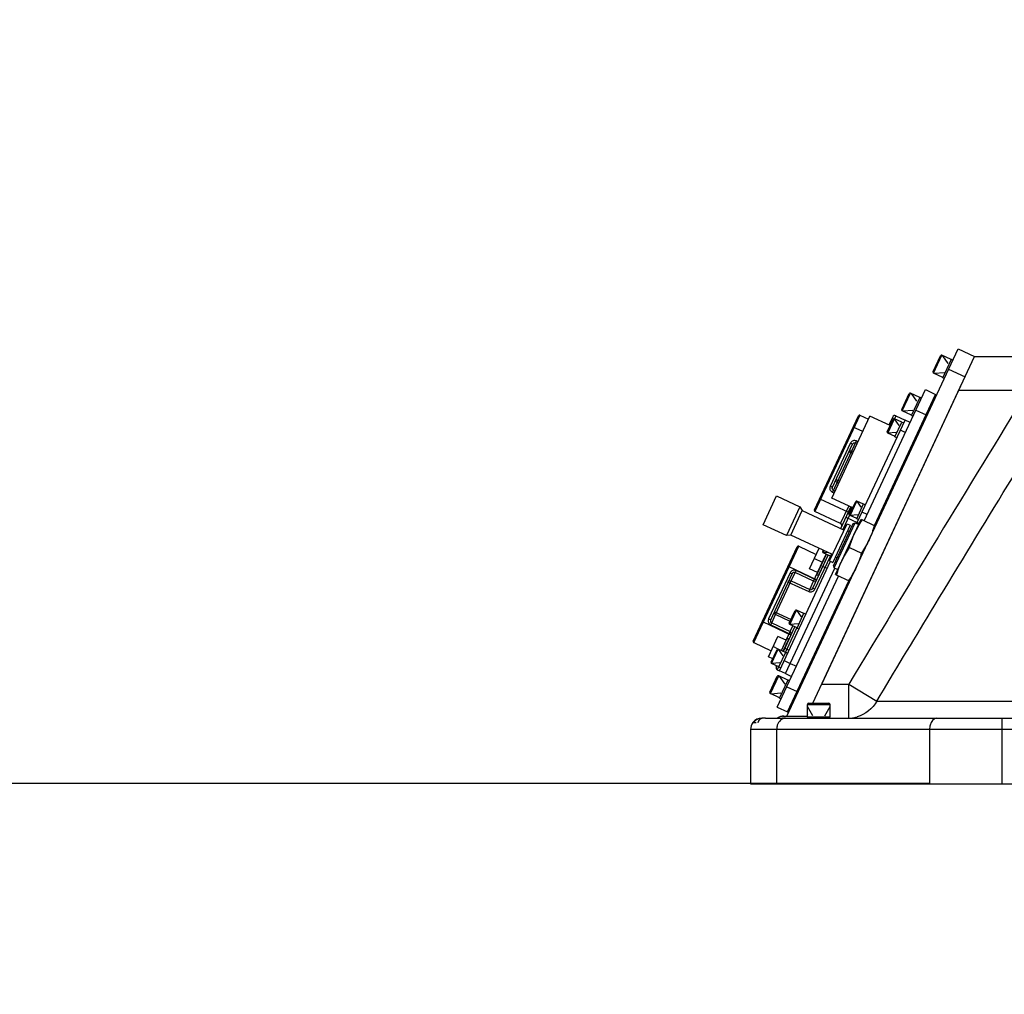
# Model space of a CAD drawing. Header units: millimetres. Extents: x 0 to 14268, y 0 to 10092.
# Tile 80 of 122: x 6783 to 7218, y 5333 to 5764. Entities that reach past the tile are written whole.
import ezdxf

# ---------------------------------------------------------------- set-up
doc = ezdxf.new("R2010")
doc.units = ezdxf.units.MM
doc.header["$LTSCALE"] = 784.74
doc.layers.get('0').update_dxf_attribs({"linetype": 'CONTINUOUS'})
for name, color, linetype in [('304103000035DXF_CONTINUOUS_LINE', 7, 'CONTINUOUS'), ('304105000224DXF_CONTINUOUS_LINE', 7, 'CONTINUOUS'), ('304105000244DXF_CONTINUOUS_LINE', 7, 'CONTINUOUS'), ('304105000429DXF_CONTINUOUS_LINE', 7, 'CONTINUOUS'), ('304106000062DXF_CONTINUOUS_LINE', 7, 'CONTINUOUS'), ('304106000063DXF_CONTINUOUS_LINE', 7, 'CONTINUOUS'), ('304109000045DXF_CONTINUOUS_LINE', 7, 'CONTINUOUS'), ('304110000233DXF_CONTINUOUS_LINE', 7, 'CONTINUOUS'), ('304110000511DXF_CONTINUOUS_LINE', 7, 'CONTINUOUS'), ('304110000697DXF_CONTINUOUS_LINE', 7, 'CONTINUOUS'), ('501023000001DXF_CONTINUOUS_LINE', 7, 'CONTINUOUS'), ('501023000062DXF_CONTINUOUS_LINE', 7, 'CONTINUOUS'), ('501023000069DXF_CONTINUOUS_LINE', 7, 'CONTINUOUS'), ('604006000002DXF_CONTINUOUS_LINE', 7, 'CONTINUOUS'), ('604006000006DXF_CONTINUOUS_LINE', 7, 'CONTINUOUS'), ('604007000006DXF_CONTINUOUS_LINE', 7, 'CONTINUOUS'), ('627001000013DXF_CONTINUOUS_LINE', 7, 'CONTINUOUS'), ('运动范围-新_DXF_BALLOON', 7, 'CONTINUOUS'), ('运动范围-新_DXF_DIMENSION', 7, 'CONTINUOUS')]:
    doc.layers.add(name, color=color, linetype=linetype)
doc.styles.get("Standard").update_dxf_attribs({"font": 'txt', "width": 0.7})
doc.dimstyles.new('DIMSTYLE_10', dxfattribs={"dimtxt": 108, "dimasz": 72, "dimexe": 1, "dimexo": 0, "dimgap": 2.25, "dimtad": 0, "dimtih": 1, "dimtoh": 1, "dimdec": 1, "dimdsep": 46, "dimtxsty": 'Standard', "dimblk": '_FILLED', "dimblk1": '_FILLED', "dimblk2": '_FILLED', "dimcen": 0.09, "dimclrt": 5, "dimazin": 2, "dimtp": 1.2, "dimtm": 1.2, "dimtfac": 1, "dimtdec": 0, "dimtofl": 0, "dimtmove": 0, "dimatfit": 3, "dimldrblk": '_FILLED', "dimfxl": 0, "dimtolj": 1, "dimarcsym": 0})
doc.dimstyles.new('DIMSTYLE_11', dxfattribs={"dimtxt": 108, "dimasz": 72, "dimexe": 1, "dimexo": 0, "dimgap": 2.25, "dimtad": 0, "dimtih": 1, "dimtoh": 1, "dimdec": 1, "dimdsep": 46, "dimtxsty": 'Standard', "dimblk": '_FILLED', "dimblk1": '_FILLED', "dimblk2": '_FILLED', "dimcen": 0.09, "dimclrt": 5, "dimazin": 2, "dimtp": 0.8, "dimtm": 0.8, "dimtfac": 1, "dimtdec": 0, "dimtofl": 0, "dimtmove": 0, "dimatfit": 3, "dimldrblk": '_FILLED', "dimfxl": 0, "dimtolj": 1, "dimarcsym": 0})
doc.dimstyles.new('DIMSTYLE_13', dxfattribs={"dimtxt": 108, "dimasz": 72, "dimexe": 1, "dimexo": 0, "dimgap": 2.25, "dimtad": 0, "dimtih": 1, "dimtoh": 1, "dimdec": 1, "dimdsep": 46, "dimtxsty": 'Standard', "dimblk": '_FILLED', "dimblk1": '_FILLED', "dimblk2": '_FILLED', "dimcen": 0.09, "dimclrt": 5, "dimazin": 2, "dimtp": 2, "dimtm": 2, "dimtfac": 1, "dimtdec": 0, "dimtofl": 0, "dimtmove": 0, "dimatfit": 3, "dimldrblk": '_FILLED', "dimfxl": 0, "dimtolj": 1, "dimarcsym": 0})
doc.dimstyles.new('DIMSTYLE_8', dxfattribs={"dimtxt": 108, "dimasz": 72, "dimexe": 1, "dimexo": 0, "dimgap": 2.25, "dimtad": 0, "dimtih": 1, "dimtoh": 1, "dimdsep": 46, "dimtxsty": 'Standard', "dimblk": '_FILLED', "dimblk1": '_FILLED', "dimblk2": '_FILLED', "dimcen": 0.09, "dimclrt": 5, "dimazin": 2, "dimtp": 0.1, "dimtm": 0.1, "dimtfac": 1, "dimtofl": 0, "dimtmove": 0, "dimatfit": 3, "dimldrblk": '_FILLED', "dimfxl": 0, "dimtolj": 1, "dimarcsym": 0})
doc.dimstyles.new('DIMSTYLE_9', dxfattribs={"dimtxt": 108, "dimasz": 72, "dimexe": 1, "dimexo": 0, "dimgap": 2.25, "dimtad": 1, "dimdec": 1, "dimdsep": 46, "dimtxsty": 'Standard', "dimblk": '_FILLED', "dimblk1": '_FILLED', "dimblk2": '_FILLED', "dimcen": 0.09, "dimclrt": 5, "dimazin": 2, "dimtp": 2, "dimtm": 2, "dimtfac": 1, "dimtdec": 1, "dimtofl": 0, "dimtmove": 0, "dimatfit": 3, "dimldrblk": '_FILLED', "dimfxl": 0, "dimtolj": 1, "dimarcsym": 0})

# ---------------------------------------------------------------- blocks, each defined once
blk = doc.blocks.new('*D13')
at = {"layer": '运动范围-新_DXF_DIMENSION', "color": 2, "linetype": 'Continuous', "transparency": 16777216}
blk.add_line((7185.41, 5425.9), (5369.54, 5425.9), dxfattribs=at)
blk = doc.blocks.new('_FILLED')
at = {"color": 0, "linetype": 'ByBlock'}
blk.add_solid([(0, 0), (-1, 0.1667), (-1, -0.1667)], dxfattribs=at)
blk = doc.blocks.new('*D16')
at = {"layer": '运动范围-新_DXF_DIMENSION', "color": 2, "linetype": 'Continuous', "transparency": 16777216}
for p, q in [((5791.12, 6750.46), (5791.12, 3978.82)), ((10204.82, 6139.27), (10204.82, 3978.82)), ((5791.12, 3990.82), (7997.97, 3990.82)), ((10204.82, 3990.82), (7997.97, 3990.82))]:
    blk.add_line(p, q, dxfattribs=at)
at = {"layer": '运动范围-新_DXF_DIMENSION', "color": 2, "linetype": 'Continuous', "transparency": 16777216, "xscale": 72, "yscale": 72, "zscale": 72, "rotation": 180}
blk.add_blockref('_FILLED', (5791.12, 3990.82), dxfattribs=at)
at = {"layer": '运动范围-新_DXF_DIMENSION', "color": 2, "linetype": 'Continuous', "transparency": 16777216, "xscale": 72, "yscale": 72, "zscale": 72}
blk.add_blockref('_FILLED', (10204.82, 3990.82), dxfattribs=at)
blk = doc.blocks.new('*D17')
at = {"layer": '运动范围-新_DXF_BALLOON', "color": 2, "linetype": 'Continuous', "transparency": 16777216}
blk.add_line((6110.84, 5920.3), (6110.84, 4695.09), dxfattribs=at)
blk = doc.blocks.new('*D24')
at = {"layer": '运动范围-新_DXF_BALLOON', "color": 2, "linetype": 'Continuous', "transparency": 16777216}
blk.add_line((6110.84, 5920.3), (5369.54, 5920.3), dxfattribs=at)
blk = doc.blocks.new('*D26')
at = {"layer": '运动范围-新_DXF_BALLOON', "color": 2, "linetype": 'Continuous', "transparency": 16777216}
blk.add_line((7871.38, 8378.8), (5369.54, 8378.8), dxfattribs=at)
blk = doc.blocks.new('*D34')
at = {"layer": '运动范围-新_DXF_BALLOON', "color": 2, "linetype": 'Continuous', "transparency": 16777216}
blk.add_line((5791.12, 6750.46), (5791.12, 4695.09), dxfattribs=at)

msp = doc.modelspace()

# ---------------------------------------------------------------- linework, layer by layer
at = {"layer": '304103000035DXF_CONTINUOUS_LINE', "color": 7, "linetype": 'Continuous'}
for p, q in [((7205.318, 5614.897), (7812.722, 5614.897)), ((7133.787, 5461.497), (7200.036, 5603.568)), ((7107.22, 5452.897), (7108.767, 5452.897)), ((7112.28, 5454.897), (7111.219, 5454.897)), ((7112.91, 5454.897), (7271.688, 5454.897)), ((7120.785, 5455.754), (7131.109, 5455.754)), ((7131.383, 5456.342), (7131.109, 5455.754)), ((7106.217, 5449.897), (7106.217, 5425.897)), ((7106.219, 5425.897), (7296.877, 5425.897))]:
    msp.add_line(p, q, dxfattribs=at)
at = {"layer": '304103000035DXF_CONTINUOUS_LINE', "color": 9, "linetype": 'Continuous'}
for p, q in [((7228.874, 5599.897), (7198.324, 5599.897)), ((7137.704, 5469.897), (7149.633, 5469.897)), ((7149.63, 5469.897), (7162.017, 5462.397)), ((7149.63, 5454.897), (7149.63, 5469.897)), ((7162.017, 5462.397), (7287.662, 5462.397)), ((7217.409, 5454.897), (7217.409, 5425.897)), ((7271.688, 5449.897), (7106.217, 5449.897)), ((7117.779, 5425.897), (7117.779, 5449.897)), ((7185.412, 5449.897), (7185.412, 5425.897))]:
    msp.add_line(p, q, dxfattribs=at)
for centre, radius, start, end in [((27250.635, -6693.491), 23494.643, 148.4500196, 148.8213014), ((7111.459, 5449.915), 4.988, 135.1529, 142.53958), ((7111.441, 5450.033), 4.863, 90.00306, 92.54021), ((7149.614, 5468.656), 13.76, 277.31027, 285.67612)]:
    msp.add_arc(centre, radius, start, end, dxfattribs=at)
at = {"layer": '304103000035DXF_CONTINUOUS_LINE', "color": 7, "linetype": 'Continuous'}
for centre, radius, start, end in [((7111.217, 5449.897), 5, 143.1301, 180), ((7111.217, 5449.897), 5, 90, 142.42826), ((7120.86, 5450.715), 5.05, 112.9369, 122.45677), ((7120.819, 5450.805), 4.951, 97.08671, 112.90451), ((7120.788, 5451.04), 4.715, 90.03089, 97.06063)]:
    msp.add_arc(centre, radius, start, end, dxfattribs=at)
at = {"layer": '304103000035DXF_CONTINUOUS_LINE', "color": 9, "linetype": 'Continuous'}
for points, knots in [([(7162.017, 5462.397), (7169.956, 5475.533), (7199.258, 5523.939), (7228.709, 5572.254), (7250.282, 5607.396)], [0, 0, 0, 0, 0.2712551, 1, 1, 1, 1]), ([(7121.623, 5454.897), (7120.054, 5454.897), (7118.019, 5452.716), (7117.779, 5450.542), (7117.779, 5449.897)], [0, 0, 0, 0, 0.7085203, 1, 1, 1, 1]), ([(7120.651, 5455.28), (7120.676, 5455.385), (7120.719, 5455.645), (7120.747, 5455.906), (7120.761, 5456.059)], [0, 0, 0, 0, 0.4118802, 1, 1, 1, 1]), ([(7188.612, 5454.897), (7187.187, 5454.897), (7185.58, 5452.521), (7185.412, 5450.539), (7185.412, 5449.897)], [0, 0, 0, 0, 0.6890302, 1, 1, 1, 1])]:
    msp.add_open_spline(points, degree=3, knots=knots, dxfattribs=at)
for points in [[(7162.017, 5462.397), (7160.225, 5459.141), (7156.91, 5456.412), (7153.332, 5455.408)], [(7111.226, 5454.892), (7110.023, 5454.838), (7108.772, 5454.285), (7107.923, 5453.432)]]:
    msp.add_open_spline(points, degree=3, dxfattribs=at)
at = {"layer": '304103000035DXF_CONTINUOUS_LINE', "color": 7, "linetype": 'Continuous'}
msp.add_open_spline([(7112.91, 5454.897), (7112.173, 5454.897), (7110.648, 5454.953), (7109.549, 5453.553), (7109.507, 5452.851)], degree=3, knots=[0, 0, 0, 0, 0.5119203, 1, 1, 1, 1], dxfattribs=at)
at = {"layer": '304105000224DXF_CONTINUOUS_LINE', "color": 7, "linetype": 'Continuous'}
for p, q in [((7156.527, 5542.206), (7183.574, 5600.21)), ((7188.106, 5598.097), (7161.058, 5540.093)), ((7183.574, 5600.21), (7188.106, 5598.097)), ((7118.068, 5459.732), (7145.116, 5517.736)), ((7149.647, 5515.623), (7122.6, 5457.619)), ((7118.068, 5459.732), (7122.6, 5457.619))]:
    msp.add_line(p, q, dxfattribs=at)
at = {"layer": '304105000224DXF_CONTINUOUS_LINE', "color": 9, "linetype": 'Continuous'}
for p, q in [((7179.348, 5591.147), (7183.88, 5589.034)), ((7122.295, 5468.795), (7126.826, 5466.682))]:
    msp.add_line(p, q, dxfattribs=at)
at = {"layer": '304105000244DXF_CONTINUOUS_LINE', "color": 7, "linetype": 'Continuous'}
for p, q in [((7118.97, 5475.863), (7141.538, 5524.259)), ((7121.689, 5474.595), (7143.454, 5521.27)), ((7121.689, 5474.595), (7118.97, 5475.863))]:
    msp.add_line(p, q, dxfattribs=at)
at = {"layer": '304105000244DXF_CONTINUOUS_LINE', "color": 9, "linetype": 'Continuous'}
msp.add_line((7121.083, 5480.394), (7123.802, 5479.126), dxfattribs=at)
at = {"layer": '304105000429DXF_CONTINUOUS_LINE', "color": 7, "linetype": 'Continuous'}
for p, q in [((7122.282, 5455.754), (7198.068, 5618.277)), ((7137.704, 5469.897), (7205.318, 5614.897)), ((7198.068, 5618.277), (7205.318, 5614.897))]:
    msp.add_line(p, q, dxfattribs=at)
at = {"layer": '304105000429DXF_CONTINUOUS_LINE', "color": 9, "linetype": 'Continuous'}
msp.add_line((7193.842, 5609.214), (7201.092, 5605.833), dxfattribs=at)
at = {"layer": '304106000062DXF_CONTINUOUS_LINE', "color": 7, "linetype": 'Continuous'}
for p, q in [((7161.058, 5540.093), (7188.106, 5598.097)), ((7188.106, 5598.097), (7188.559, 5597.886)), ((7122.6, 5457.619), (7149.647, 5515.623)), ((7122.6, 5457.619), (7123.053, 5457.408))]:
    msp.add_line(p, q, dxfattribs=at)
at = {"layer": '304106000062DXF_CONTINUOUS_LINE', "color": 9, "linetype": 'Continuous'}
for p, q in [((7183.88, 5589.034), (7184.333, 5588.822)), ((7126.826, 5466.682), (7127.279, 5466.471))]:
    msp.add_line(p, q, dxfattribs=at)
at = {"layer": '304106000063DXF_CONTINUOUS_LINE', "color": 7, "linetype": 'Continuous'}
for q in [(7143.454, 5521.27), (7124.408, 5473.327)]:
    msp.add_line((7121.689, 5474.595), q, dxfattribs=at)
at = {"layer": '304106000063DXF_CONTINUOUS_LINE', "color": 9, "linetype": 'Continuous'}
msp.add_line((7123.802, 5479.126), (7126.521, 5477.858), dxfattribs=at)
at = {"layer": '304109000045DXF_CONTINUOUS_LINE', "color": 7, "linetype": 'Continuous'}
for p, q in [((7111.747, 5540.468), (7117.663, 5553.157)), ((7117.663, 5553.157), (7127.972, 5548.349)), ((7127.972, 5548.349), (7122.056, 5535.661)), ((7124.048, 5535.835), (7129.12, 5546.711)), ((7127.972, 5548.349), (7129.12, 5546.711)), ((7129.12, 5546.711), (7147.602, 5538.093)), ((7122.056, 5535.661), (7111.747, 5540.468)), ((7124.048, 5535.835), (7122.056, 5535.661)), ((7142.53, 5527.217), (7124.048, 5535.835))]:
    msp.add_line(p, q, dxfattribs=at)
at = {"layer": '304110000233DXF_CONTINUOUS_LINE', "color": 7, "linetype": 'Continuous'}
for p, q in [((7142.115, 5552.236), (7159.02, 5588.489)), ((7167.993, 5584.305), (7159.02, 5588.489)), ((7153.416, 5541.45), (7174.547, 5586.766)), ((7176.812, 5585.709), (7174.547, 5586.766)), ((7151.45, 5547.883), (7142.115, 5552.236)), ((7154.322, 5541.028), (7153.416, 5541.45))]:
    msp.add_line(p, q, dxfattribs=at)
at = {"layer": '304110000233DXF_CONTINUOUS_LINE', "color": 9, "linetype": 'Continuous'}
for p, q in [((7174.699, 5581.177), (7172.433, 5582.234)), ((7157.794, 5544.925), (7155.529, 5545.982))]:
    msp.add_line(p, q, dxfattribs=at)
at = {"layer": '304110000511DXF_CONTINUOUS_LINE', "color": 7, "linetype": 'Continuous'}
for p, q in [((7107.427, 5488.969), (7126.868, 5530.659)), ((7127.532, 5530.901), (7135.236, 5527.308)), ((7132.277, 5520.964), (7136.504, 5530.027)), ((7133.774, 5512.344), (7140.612, 5527.008)), ((7135.571, 5518.326), (7139.797, 5527.388)), ((7135.903, 5519.274), (7139.706, 5527.43)), ((7136.296, 5517.987), (7140.522, 5527.05)), ((7138.016, 5523.805), (7134.39, 5525.496)), ((7140.099, 5526.144), (7140.19, 5526.102)), ((7115.141, 5498.413), (7124.591, 5518.678)), ((7135.903, 5519.274), (7132.277, 5520.964)), ((7135.571, 5518.325), (7136.296, 5517.987)), ((7137.564, 5520.706), (7137.654, 5520.664)), ((7120.749, 5484.411), (7125.821, 5495.287)), ((7107.669, 5488.304), (7115.373, 5484.712)), ((7114.105, 5481.993), (7118.331, 5491.056)), ((7121.956, 5489.366), (7118.331, 5491.056)), ((7119.843, 5484.834), (7121.956, 5489.366)), ((7119.934, 5484.792), (7122.469, 5490.229)), ((7120.659, 5484.454), (7123.194, 5489.891)), ((7122.469, 5490.23), (7123.194, 5489.892)), ((7118.484, 5485.468), (7116.218, 5486.524)), ((7121.927, 5487.173), (7122.017, 5487.13)), ((7116.008, 5481.105), (7114.105, 5481.993)), ((7117.58, 5477.614), (7117.791, 5478.067)), ((7118.063, 5476.285), (7118.97, 5475.863))]:
    msp.add_line(p, q, dxfattribs=at)
at = {"layer": '304110000511DXF_CONTINUOUS_LINE', "color": 9, "linetype": 'Continuous'}
for p, q in [((7107.669, 5488.304), (7127.532, 5530.901)), ((7134.681, 5511.921), (7141.519, 5526.585)), ((7123.685, 5519.101), (7114.235, 5498.836)), ((7122.853, 5522.049), (7135.541, 5516.132)), ((7123.685, 5519.101), (7124.591, 5518.678)), ((7124.24, 5515.56), (7125.969, 5519.266)), ((7126.376, 5520.139), (7125.969, 5519.266)), ((7134.125, 5515.463), (7125.969, 5519.266)), ((7135.439, 5515.912), (7126.376, 5520.139)), ((7134.125, 5515.463), (7135.903, 5519.274)), ((7138.288, 5522.023), (7140.101, 5521.178)), ((7117.305, 5500.687), (7124.24, 5515.56)), ((7122.927, 5515.11), (7131.99, 5510.884)), ((7124.24, 5515.56), (7132.397, 5511.756)), ((7132.397, 5511.756), (7134.125, 5515.463)), ((7132.397, 5511.756), (7131.99, 5510.884)), ((7133.775, 5512.344), (7134.681, 5511.921)), ((7116.806, 5501.982), (7124.147, 5498.559)), ((7111.442, 5497.579), (7124.13, 5491.662)), ((7114.235, 5498.836), (7115.141, 5498.413)), ((7115.17, 5496.108), (7115.577, 5496.98)), ((7115.577, 5496.98), (7117.305, 5500.687)), ((7115.577, 5496.98), (7123.733, 5493.177)), ((7123.74, 5497.686), (7117.305, 5500.687)), ((7115.17, 5496.108), (7124.233, 5491.882)), ((7121.656, 5483.989), (7126.727, 5494.864)), ((7121.956, 5489.366), (7124.915, 5495.71)), ((7121.383, 5485.771), (7123.196, 5484.926)), ((7118.063, 5476.285), (7118.697, 5477.645))]:
    msp.add_line(p, q, dxfattribs=at)
at = {"layer": '304110000511DXF_CONTINUOUS_LINE', "color": 7, "linetype": 'Continuous'}
for centre, radius, start, end in [((7127.321, 5530.447), 0.5, 65, 155), ((7139.616, 5526.645), 0.25, 170.92345, 207.42821), ((7136.869, 5520.754), 0.25, 102.57179, 139.07655), ((7107.88, 5488.757), 0.5, 155, 245), ((7121.443, 5487.674), 0.25, 170.92345, 207.42821), ((7118.486, 5477.191), 1, 155, 245)]:
    msp.add_arc(centre, radius, start, end, dxfattribs=at)
at = {"layer": '304110000511DXF_CONTINUOUS_LINE', "color": 9, "linetype": 'Continuous'}
for points, knots in [([(7126.376, 5520.139), (7125.905, 5520.358), (7124.728, 5520.388), (7123.905, 5519.573), (7123.685, 5519.101)], [0, 0, 0, 0, 0.4990423, 1, 1, 1, 1]), ([(7125.969, 5519.266), (7125.723, 5519.381), (7125.102, 5519.358), (7124.705, 5518.922), (7124.591, 5518.678)], [0, 0, 0, 0, 0.5016692, 1, 1, 1, 1]), ([(7122.927, 5515.11), (7123.031, 5515.333), (7123.452, 5515.71), (7124.01, 5515.667), (7124.24, 5515.56)], [0, 0, 0, 0, 0.4926728, 1, 1, 1, 1]), ([(7135.439, 5515.912), (7135.334, 5515.689), (7134.913, 5515.312), (7134.355, 5515.355), (7134.125, 5515.463)], [0, 0, 0, 0, 0.4932876, 1, 1, 1, 1]), ([(7131.99, 5510.884), (7132.461, 5510.664), (7133.638, 5510.634), (7134.461, 5511.449), (7134.681, 5511.921)], [0, 0, 0, 0, 0.4990436, 1, 1, 1, 1]), ([(7132.397, 5511.756), (7132.643, 5511.641), (7133.263, 5511.664), (7133.661, 5512.1), (7133.774, 5512.344)], [0, 0, 0, 0, 0.5016716, 1, 1, 1, 1]), ([(7117.305, 5500.687), (7117.075, 5500.794), (7116.684, 5501.193), (7116.701, 5501.758), (7116.806, 5501.982)], [0, 0, 0, 0, 0.5061129, 1, 1, 1, 1]), ([(7114.235, 5498.836), (7114.015, 5498.364), (7113.92, 5497.209), (7114.699, 5496.327), (7115.17, 5496.108)], [0, 0, 0, 0, 0.500957, 1, 1, 1, 1]), ([(7115.141, 5498.413), (7115.028, 5498.169), (7114.949, 5497.585), (7115.331, 5497.095), (7115.577, 5496.98)], [0, 0, 0, 0, 0.49833, 1, 1, 1, 1]), ([(7124.233, 5491.882), (7124.337, 5492.105), (7124.355, 5492.67), (7123.963, 5493.069), (7123.733, 5493.177)], [0, 0, 0, 0, 0.4932876, 1, 1, 1, 1])]:
    msp.add_open_spline(points, degree=3, knots=knots, dxfattribs=at)
at = {"layer": '304110000697DXF_CONTINUOUS_LINE', "color": 7, "linetype": 'Continuous'}
for p, q in [((7134.475, 5546.972), (7153.915, 5588.662)), ((7154.58, 5588.904), (7158.386, 5587.129)), ((7169.139, 5588.184), (7167.449, 5584.558)), ((7170.468, 5588.667), (7174.547, 5586.766)), ((7142.483, 5557.048), (7151.345, 5576.051)), ((7146.045, 5541.025), (7134.717, 5546.308)), ((7146.107, 5538.79), (7150.544, 5548.306))]:
    msp.add_line(p, q, dxfattribs=at)
at = {"layer": '304110000697DXF_CONTINUOUS_LINE', "color": 9, "linetype": 'Continuous'}
for p, q in [((7154.58, 5588.904), (7134.717, 5546.308)), ((7170.468, 5588.667), (7169.834, 5587.308)), ((7155.85, 5581.691), (7151.591, 5583.678)), ((7141.577, 5557.47), (7150.438, 5576.474)), ((7142.514, 5554.749), (7153.126, 5577.505)), ((7151.345, 5576.051), (7150.438, 5576.474)), ((7153.352, 5576.334), (7152.718, 5576.63)), ((7153.126, 5577.505), (7153.76, 5577.209)), ((7151.3, 5571.933), (7149.759, 5572.651)), ((7151.074, 5573.104), (7151.708, 5572.808)), ((7141.577, 5557.47), (7142.483, 5557.048)), ((7144.069, 5560.448), (7145.609, 5559.729)), ((7145.201, 5558.854), (7144.567, 5559.15)), ((7143.149, 5554.453), (7142.514, 5554.749)), ((7142.923, 5555.624), (7143.557, 5555.328)), ((7136.799, 5551.957), (7149.487, 5546.04)), ((7146.045, 5541.025), (7149.638, 5548.729)), ((7149.971, 5544.711), (7147.013, 5538.367)), ((7148.431, 5543.775), (7153.416, 5541.45))]:
    msp.add_line(p, q, dxfattribs=at)
at = {"layer": '304110000697DXF_CONTINUOUS_LINE', "color": 7, "linetype": 'Continuous'}
for centre, radius, start, end in [((7154.368, 5588.451), 0.5, 65, 155), ((7170.046, 5587.761), 1, 65, 155), ((7134.928, 5546.761), 0.5, 155, 245), ((7145.623, 5540.119), 1, 335, 65)]:
    msp.add_arc(centre, radius, start, end, dxfattribs=at)
at = {"layer": '304110000697DXF_CONTINUOUS_LINE', "color": 9, "linetype": 'Continuous'}
for points, knots in [([(7153.126, 5577.505), (7152.656, 5577.724), (7151.482, 5577.757), (7150.658, 5576.945), (7150.438, 5576.474)], [0, 0, 0, 0, 0.4991347, 1, 1, 1, 1]), ([(7151.345, 5576.051), (7151.462, 5576.303), (7151.872, 5576.734), (7152.483, 5576.739), (7152.718, 5576.63)], [0, 0, 0, 0, 0.5175547, 1, 1, 1, 1]), ([(7149.759, 5572.651), (7149.864, 5572.876), (7150.285, 5573.254), (7150.844, 5573.211), (7151.074, 5573.104)], [0, 0, 0, 0, 0.4938737, 1, 1, 1, 1]), ([(7142.514, 5554.749), (7142.045, 5554.968), (7141.265, 5555.846), (7141.357, 5556.999), (7141.577, 5557.47)], [0, 0, 0, 0, 0.4990887, 1, 1, 1, 1]), ([(7144.567, 5559.15), (7144.337, 5559.257), (7143.945, 5559.658), (7143.964, 5560.223), (7144.069, 5560.448)], [0, 0, 0, 0, 0.5061263, 1, 1, 1, 1]), ([(7142.923, 5555.624), (7142.688, 5555.734), (7142.299, 5556.205), (7142.366, 5556.796), (7142.483, 5557.048)], [0, 0, 0, 0, 0.4824442, 1, 1, 1, 1])]:
    msp.add_open_spline(points, degree=3, knots=knots, dxfattribs=at)
at = {"layer": '501023000001DXF_CONTINUOUS_LINE', "color": 9, "linetype": 'Continuous'}
msp.add_line((7131.383, 5460.897), (7141.383, 5460.897), dxfattribs=at)
at = {"layer": '501023000001DXF_CONTINUOUS_LINE', "color": 7, "linetype": 'Continuous'}
for p, q in [((7131.383, 5455.497), (7131.383, 5460.897)), ((7131.983, 5461.497), (7140.783, 5461.497)), ((7141.383, 5455.497), (7141.383, 5460.897)), ((7131.383, 5455.497), (7141.383, 5455.497))]:
    msp.add_line(p, q, dxfattribs=at)
at = {"layer": '501023000001DXF_CONTINUOUS_LINE', "color": 2, "linetype": 'Continuous'}
for p, q in [((7133.752, 5455.897), (7131.383, 5460)), ((7139.014, 5455.897), (7141.383, 5460))]:
    msp.add_line(p, q, dxfattribs=at)
at = {"layer": '501023000001DXF_CONTINUOUS_LINE', "color": 7, "linetype": 'Continuous'}
for centre, start, end in [((7131.983, 5460.897), 90, 180), ((7140.783, 5460.897), 0, 90)]:
    msp.add_arc(centre, 0.6, start, end, dxfattribs=at)
at = {"layer": '501023000062DXF_CONTINUOUS_LINE', "color": 7, "linetype": 'Continuous'}
for p, q in [((7186.954, 5608.167), (7190.216, 5615.164)), ((7194.949, 5613.509), (7190.881, 5615.406)), ((7191.264, 5605.606), (7187.196, 5607.503)), ((7173.094, 5591.459), (7176.357, 5598.456)), ((7181.09, 5596.8), (7177.021, 5598.698)), ((7177.405, 5588.897), (7173.336, 5590.795)), ((7114.773, 5466.389), (7118.035, 5473.385)), ((7122.768, 5471.73), (7118.7, 5473.627)), ((7119.083, 5463.827), (7115.015, 5465.724))]:
    msp.add_line(p, q, dxfattribs=at)
at = {"layer": '501023000062DXF_CONTINUOUS_LINE', "color": 9, "linetype": 'Continuous'}
for p, q in [((7187.196, 5607.503), (7190.881, 5615.406)), ((7173.336, 5590.795), (7177.021, 5598.698)), ((7115.015, 5465.724), (7118.7, 5473.627))]:
    msp.add_line(p, q, dxfattribs=at)
at = {"layer": '501023000062DXF_CONTINUOUS_LINE', "color": 2, "linetype": 'Continuous'}
for p, q in [((7193.697, 5611.743), (7191.255, 5615.231)), ((7191.811, 5607.7), (7187.569, 5607.328)), ((7179.837, 5595.035), (7177.395, 5598.523)), ((7177.952, 5590.992), (7173.71, 5590.62)), ((7121.516, 5469.965), (7119.074, 5473.453)), ((7119.63, 5465.921), (7115.388, 5465.55))]:
    msp.add_line(p, q, dxfattribs=at)
at = {"layer": '501023000062DXF_CONTINUOUS_LINE', "color": 7, "linetype": 'Continuous'}
for centre, start, end in [((7190.669, 5614.953), 65, 155), ((7187.407, 5607.956), 155, 245), ((7176.81, 5598.245), 65, 155), ((7173.547, 5591.248), 155, 245), ((7118.488, 5473.174), 65, 155), ((7115.226, 5466.177), 155, 245)]:
    msp.add_arc(centre, 0.5, start, end, dxfattribs=at)
at = {"layer": '501023000069DXF_CONTINUOUS_LINE', "color": 7, "linetype": 'Continuous'}
for p, q in [((7166.682, 5581.495), (7169.303, 5587.114)), ((7173.097, 5585.786), (7169.834, 5587.308)), ((7170.139, 5579.442), (7166.876, 5580.964)), ((7150.14, 5545.074), (7152.76, 5550.693)), ((7156.192, 5549.534), (7153.292, 5550.887)), ((7149.778, 5545.243), (7151.088, 5548.053)), ((7150.334, 5544.542), (7149.971, 5544.711)), ((7153.234, 5543.19), (7150.334, 5544.542)), ((7138.153, 5528.596), (7138.407, 5529.14)), ((7141.609, 5526.543), (7138.347, 5528.064)), ((7123.362, 5496.875), (7125.982, 5502.494)), ((7129.776, 5501.166), (7126.513, 5502.688)), ((7126.818, 5494.822), (7123.555, 5496.344)), ((7115.332, 5479.655), (7117.952, 5485.274)), ((7121.746, 5483.947), (7118.484, 5485.468)), ((7118.788, 5477.602), (7115.525, 5479.124))]:
    msp.add_line(p, q, dxfattribs=at)
at = {"layer": '501023000069DXF_CONTINUOUS_LINE', "color": 9, "linetype": 'Continuous'}
for p, q in [((7166.876, 5580.964), (7169.834, 5587.308)), ((7150.334, 5544.542), (7153.292, 5550.887)), ((7149.971, 5544.711), (7150.14, 5545.074)), ((7138.347, 5528.064), (7138.769, 5528.971)), ((7123.555, 5496.344), (7126.513, 5502.688)), ((7115.525, 5479.124), (7118.484, 5485.468))]:
    msp.add_line(p, q, dxfattribs=at)
at = {"layer": '501023000069DXF_CONTINUOUS_LINE', "color": 2, "linetype": 'Continuous'}
for p, q in [((7172.02, 5584.305), (7169.957, 5587.25)), ((7170.581, 5581.22), (7166.999, 5580.906)), ((7155.213, 5548.262), (7153.415, 5550.829)), ((7150.187, 5544.662), (7150.094, 5544.654)), ((7153.579, 5544.758), (7150.457, 5544.485)), ((7140.462, 5528.181), (7138.47, 5528.007)), ((7128.699, 5499.685), (7126.637, 5502.63)), ((7127.26, 5496.6), (7123.678, 5496.286)), ((7120.669, 5482.465), (7118.607, 5485.411)), ((7119.231, 5479.38), (7115.648, 5479.066))]:
    msp.add_line(p, q, dxfattribs=at)
at = {"layer": '501023000069DXF_CONTINUOUS_LINE', "color": 7, "linetype": 'Continuous'}
for centre, start, end in [((7169.665, 5586.945), 65, 155), ((7167.045, 5581.326), 155, 245), ((7153.123, 5550.524), 65, 155), ((7150.14, 5545.074), 155, 245), ((7150.503, 5544.905), 155, 245), ((7138.516, 5528.427), 155, 245), ((7126.344, 5502.325), 65, 155), ((7123.724, 5496.706), 155, 245), ((7118.315, 5485.105), 65, 155), ((7115.694, 5479.486), 155, 245)]:
    msp.add_arc(centre, 0.4, start, end, dxfattribs=at)
at = {"layer": '604006000002DXF_CONTINUOUS_LINE', "color": 7, "linetype": 'Continuous'}
for p, q in [((7191.238, 5605.463), (7195.041, 5613.62)), ((7194.949, 5613.509), (7195.041, 5613.62)), ((7195.041, 5613.62), (7195.659, 5613.112)), ((7191.264, 5605.606), (7191.238, 5605.463)), ((7191.238, 5605.463), (7192.024, 5605.317)), ((7177.378, 5588.755), (7181.182, 5596.912)), ((7181.09, 5596.8), (7181.182, 5596.912)), ((7181.182, 5596.912), (7181.799, 5596.404)), ((7177.405, 5588.897), (7177.378, 5588.755)), ((7177.378, 5588.755), (7178.165, 5588.609)), ((7119.057, 5463.685), (7122.86, 5471.842)), ((7122.768, 5471.73), (7122.86, 5471.842)), ((7122.86, 5471.842), (7123.478, 5471.333)), ((7119.083, 5463.827), (7119.057, 5463.685)), ((7119.057, 5463.685), (7119.843, 5463.538))]:
    msp.add_line(p, q, dxfattribs=at)
at = {"layer": '604006000006DXF_CONTINUOUS_LINE', "color": 7, "linetype": 'Continuous'}
for p, q in [((7131.383, 5455.457), (7131.519, 5455.497)), ((7131.383, 5455.457), (7141.383, 5455.457)), ((7131.545, 5454.897), (7131.383, 5455.457)), ((7141.221, 5454.897), (7141.383, 5455.457)), ((7141.383, 5455.457), (7141.247, 5455.497))]:
    msp.add_line(p, q, dxfattribs=at)
at = {"layer": '604007000006DXF_CONTINUOUS_LINE', "color": 7, "linetype": 'Continuous'}
for p, q in [((7170.096, 5579.352), (7173.139, 5585.877)), ((7173.139, 5585.877), (7173.955, 5585.497)), ((7170.096, 5579.352), (7170.912, 5578.971)), ((7153.192, 5543.099), (7156.234, 5549.625)), ((7156.234, 5549.625), (7157.05, 5549.244)), ((7153.192, 5543.099), (7154.007, 5542.719)), ((7141.567, 5526.452), (7142.032, 5527.449)), ((7141.567, 5526.452), (7142.066, 5526.22)), ((7126.776, 5494.732), (7129.818, 5501.257)), ((7129.818, 5501.257), (7130.634, 5500.877)), ((7126.776, 5494.732), (7127.591, 5494.351)), ((7118.746, 5477.512), (7121.789, 5484.037)), ((7121.789, 5484.037), (7122.604, 5483.657)), ((7118.746, 5477.512), (7119.561, 5477.131))]:
    msp.add_line(p, q, dxfattribs=at)
at = {"layer": '627001000013DXF_CONTINUOUS_LINE', "color": 7, "linetype": 'Continuous'}
for p, q in [((7141.22, 5524.407), (7148.912, 5540.902)), ((7150.272, 5540.268), (7142.58, 5523.773)), ((7142.852, 5522.227), (7151.631, 5541.054)), ((7143.149, 5521.412), (7152.446, 5541.351)), ((7143.756, 5518.37), (7155.167, 5542.84)), ((7148.912, 5540.902), (7150.271, 5540.268)), ((7151.631, 5541.054), (7152.446, 5541.351)), ((7152.446, 5541.351), (7154.111, 5540.574)), ((7155.167, 5542.84), (7161.511, 5539.882)), ((7149.162, 5537.889), (7149.978, 5537.509)), ((7149.969, 5530.369), (7155.299, 5527.883)), ((7141.22, 5524.407), (7142.58, 5523.773)), ((7143.689, 5526.152), (7144.505, 5525.772)), ((7142.852, 5522.227), (7143.149, 5521.412)), ((7143.149, 5521.412), (7144.813, 5520.636)), ((7143.756, 5518.37), (7150.101, 5515.412))]:
    msp.add_line(p, q, dxfattribs=at)
for points in [[(7152.314, 5536.723), (7153.269, 5538.769), (7154.419, 5540.727), (7155.674, 5542.604)], [(7161.004, 5540.118), (7160.374, 5537.95), (7159.613, 5535.81), (7158.659, 5533.764)], [(7149.969, 5530.369), (7150.599, 5532.537), (7151.36, 5534.676), (7152.314, 5536.723)], [(7158.659, 5533.764), (7157.704, 5531.718), (7156.555, 5529.759), (7155.299, 5527.883)], [(7146.609, 5524.487), (7147.563, 5526.534), (7148.713, 5528.492), (7149.969, 5530.369)], [(7155.299, 5527.883), (7154.669, 5525.715), (7153.907, 5523.575), (7152.953, 5521.529)], [(7144.264, 5518.133), (7144.894, 5520.301), (7145.655, 5522.441), (7146.609, 5524.487)], [(7152.953, 5521.529), (7151.999, 5519.483), (7150.849, 5517.524), (7149.593, 5515.648)]]:
    msp.add_open_spline(points, degree=3, dxfattribs=at)

# ---------------------------------------------------------------- dimensions: what is measured, and where the dimension line sits
at = {"layer": '运动范围-新_DXF_BALLOON', "color": 2, "linetype": 'Continuous'}
for feature_location, offset, dtype, origin, dimstyle, picture, middle in [((7871.383, 8378.798), (-2501.841, 0), 0, (7871.383, 5425.897), 'DIMSTYLE_13', '*D26', (4861.942, 8405.798)), ((5791.115, 6750.463), (0, -2055.374), 1, (7521.383, 6750.463), 'DIMSTYLE_10', '*D34', (5764.115, 4187.489)), ((6110.843, 5920.296), (-741.301, 0), 0, (7185.412, 5425.897), 'DIMSTYLE_11', '*D24', (4937.542, 5947.296)), ((6110.843, 5920.296), (0, -1225.208), 1, (7521.383, 5419.354), 'DIMSTYLE_10', '*D17', (6083.843, 4187.489))]:
    dim = msp.add_ordinate_dim(feature_location=feature_location, offset=offset, dtype=dtype, origin=origin, dimstyle=dimstyle, dxfattribs=at)
    dim.commit()
    dim.dimension.update_dxf_attribs({"geometry": picture, "text_midpoint": middle})
at = {"layer": '运动范围-新_DXF_DIMENSION', "color": 2, "linetype": 'Continuous'}
dim = msp.add_linear_dim(base=(10204.816, 3990.825), p1=(5791.115, 6750.463), p2=(10204.816, 6139.268), dimstyle='DIMSTYLE_9', dxfattribs=at)
dim.commit()
dim.dimension.update_dxf_attribs({"geometry": '*D16', "text_midpoint": (7771.166, 3990.825), "dimtype": 160})
dim = msp.add_ordinate_dim(feature_location=(7185.411953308, 5425.896507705), offset=(-1815.870043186, 0), dtype=0, origin=(7185.411953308, 5425.896507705), dimstyle='DIMSTYLE_8', override={"dimgap": 27.000135, "dimtad": 1, "dimtih": 0, "dimtoh": 0}, dxfattribs=at)
dim.commit()
dim.dimension.update_dxf_attribs({"geometry": '*D13', "text_midpoint": (5239.941910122, 5452.896507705)})

doc.saveas('drawing.dxf')
